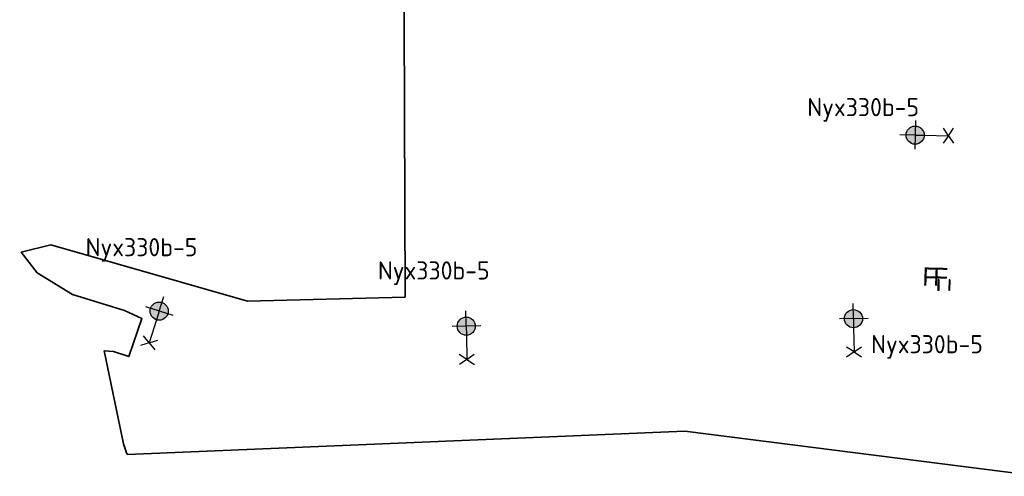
# Model space of a CAD drawing. Header units: metres. Extents: x 167358 to 169466, y 462430 to 462985.
# Tile 8 of 29: x 167410 to 167492, y 462801 to 462838. Entities that reach past the tile are written whole.
import ezdxf
from ezdxf.enums import TextEntityAlignment as Align

# ---------------------------------------------------------------- set-up
doc = ezdxf.new("R2010")
doc.units = ezdxf.units.M
doc.header["$LTSCALE"] = 0.2
doc.layers.add('N-WE-IE-MEUBILAIR_WEGMEUBILAIR-S', color=162, linetype='Continuous', lineweight=25)
doc.layers.add('N-WE-IE-MEUBILAIR_WEGMEUBILAIR_LICHTMAST-S', color=24, linetype='Continuous', lineweight=25)
doc.layers.add('X-XX-AL-FASERENS-G', color=6, linetype='Fasegrens', lineweight=35, plot=False)
doc.layers.add('X_uitv', color=7, linetype='Continuous')
doc.styles.add('NLCS-ISO', font='NLCS-ISO.ttf')
doc.styles.add('ZURICH', font='ZURCHN.TTF')
doc.linetypes.add('Fasegrens', pattern='A,40,[132,ltypeshp.shx,S=2,R=0,X=0,Y=0],-0.2,1', length=41.2)
picture_1 = doc.add_image_def('image1.png', size_in_pixel=(1080, 776))

# ---------------------------------------------------------------- blocks, each defined once
blk = doc.blocks.new('N-SIE-WEG_LICHTMAST_1UITHOUDER-SO')
h = blk.add_hatch(color=256)
edge = h.paths.add_edge_path()
edge.add_arc((0, 0), 1.5, 0, 360)
for p, q in [((0, -2.42), (0, 2.33)), ((-5.5, 0), (-6.34, 1.24)), ((-5.5, 0), (-6.34, -1.24)), ((-5.5, 0), (-4.66, 1.24)), ((-1.5, 0), (-5.5, 0)), ((-5.5, 0), (-4.66, -1.24)), ((0, 0), (-1.49, 0)), ((0, 0), (2.52, 0))]:
    blk.add_line(p, q)
blk.add_circle((0, 0), 1.5)
at = {"style": 'ZURICH'}
blk.add_attdef('TYPE', text='', height=3, dxfattribs=at).set_placement((6.91, 5.26), align=Align.BOTTOM_CENTER)
blk = doc.blocks.new('SIE-WEG_FIETSNIET 900 Grijsen Square')
for p, q in [((0.669, 0.603), (-0.019, 0.023)), ((-0.019, 0.023), (0.019, -0.023)), ((0.708, 0.557), (0.019, -0.023)), ((0.027, 0.062), (0.065, 0.016)), ((0.623, 0.564), (0.662, 0.518)), ((0.669, 0.603), (0.708, 0.557))]:
    blk.add_line(p, q)
at = {"style": 'ZURICH', "text_generation_flag": 2}
blk.add_text('F', height=1.5, rotation=310.8509, dxfattribs=at).set_placement((1.16, -0.784))

msp = doc.modelspace()

# ---------------------------------------------------------------- linework, layer by layer
at = {"layer": 'X-XX-AL-FASERENS-G', "flags": 128}
msp.add_lwpolyline([(167820.816, 462693.312), (167819.722, 462700.175), (167826.67, 462713.194), (167829.095, 462712.867, 0.050044), (167841.448, 462712.694), (167870.551, 462715.322), (167870.198, 462721.196), (167840.93, 462718.692, -0.033968), (167833.352, 462718.555), (167833.246, 462716.427), (167829.529, 462716.662, -0.437956), (167827.203, 462720.12), (167827.984, 462724.286, 0.088551), (167827.094, 462736.479, 0.043449), (167824.011, 462744.335, -0.019548), (167814.697, 462765.1, 0.039205), (167806.768, 462781.064), (167802.726, 462787.306, -0.33661), (167802.858, 462790.75), (167814.82, 462805.005), (167810.865, 462809.492), (167809.047, 462807.652), (167806.877, 462805.17), (167802.267, 462799.56), (167797.657, 462793.95), (167793.813, 462798.326), (167793.703, 462798.224), (167788.416, 462793.307), (167792.782, 462788.41), (167769.017, 462759.488), (167763.902, 462761.927), (167760.845, 462762.976), (167758.621, 462756.622), (167764.573, 462754.069), (167748.924, 462735.063), (167748.99, 462735.143), (167707.327, 462761.45), (167667.122, 462776.975), (167625.212, 462786.622), (167568.368, 462797.937), (167548.871, 462798.021), (167502.775, 462800.251), (167495.041, 462800.46), (167495.064, 462800.641), (167465.101, 462804.467), (167419.048, 462802.531), (167418.975, 462802.587), (167418.714, 462803.404), (167417.12, 462811.107), (167417.883, 462811.055), (167419.161, 462810.624), (167420.228, 462813.791), (167418.802, 462814.443), (167414.491, 462815.763), (167411.583, 462817.551), (167410.262, 462819.279), (167412.714, 462819.887), (167428.968, 462815.223), (167441.987, 462815.548), (167441.78, 462876.845), (167444.275, 462883.35), (167444.275, 462883.35), (167447.221, 462923.6), (167571.058, 462909.852), (167795.285, 462857.65), (167820.192, 462847.158), (167840.767, 462850.752), (167854.957, 462827.626), (167854.957, 462827.626), (167857.512, 462818.795), (167857.512, 462818.795), (167894.965, 462737.633), (167901.934, 462724.783), (167904.208, 462716.775), (167904.203, 462715.353), (167890.079, 462714.275), (167888.942, 462703.447), (167879.389, 462698.315), (167874.869, 462688.462), (167871.788, 462680.97), (167824.382, 462692.095)], format="xyb", close=True, dxfattribs=at)

# ---------------------------------------------------------------- block references
at = {"layer": 'N-WE-IE-MEUBILAIR_WEGMEUBILAIR-S', "xscale": -1, "rotation": 308.9962755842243}
for p in [(167486.068, 462816.107), (167486.968, 462816.09)]:
    msp.add_blockref('SIE-WEG_FIETSNIET 900 Grijsen Square', p, dxfattribs=at)
at = {"layer": 'N-WE-IE-MEUBILAIR_WEGMEUBILAIR_LICHTMAST-S'}
ref = msp.add_blockref('N-SIE-WEG_LICHTMAST_1UITHOUDER-SO', (167484.151, 462828.948), dxfattribs=dict(at, xscale=0.5, yscale=0.5, zscale=0.5, rotation=178.9865039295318))
ref.add_attrib('TYPE', 'Nyx330b-5', dxfattribs={"layer": '0', "height": 1.5, "style": 'NLCS-ISO'}).set_placement((167479.856, 462830.064), align=Align.BOTTOM_CENTER)
ref = msp.add_blockref('N-SIE-WEG_LICHTMAST_1UITHOUDER-SO', (167421.659, 462814.39), dxfattribs=dict(at, xscale=0.5, yscale=0.5, zscale=0.5, rotation=72.4463007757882))
ref.add_attrib('TYPE', 'Nyx330b-5', dxfattribs={"layer": '0', "height": 1.5, "style": 'NLCS-ISO'}).set_placement((167420.196, 462818.479), align=Align.BOTTOM_CENTER)
ref = msp.add_blockref('N-SIE-WEG_LICHTMAST_1UITHOUDER-SO', (167447.043, 462813.144), dxfattribs=dict(at, xscale=0.5, yscale=0.5, zscale=0.5, rotation=90.99893279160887))
ref.add_attrib('TYPE', 'Nyx330b-5', dxfattribs={"layer": '0', "height": 1.5, "style": 'NLCS-ISO'}).set_placement((167444.356, 462816.554), align=Align.BOTTOM_CENTER)
ref = msp.add_blockref('N-SIE-WEG_LICHTMAST_1UITHOUDER-SO', (167479.051, 462813.762), dxfattribs=dict(at, xscale=0.5, yscale=0.5, zscale=0.5, rotation=90.99893279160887))
ref.add_attrib('TYPE', 'Nyx330b-5', dxfattribs={"layer": '0', "height": 1.5, "style": 'NLCS-ISO'}).set_placement((167485.13, 462810.453), align=Align.BOTTOM_CENTER)

# ---------------------------------------------------------------- pictures from other files: only their frames are drawn
at = {"layer": 'X_uitv'}
image = msp.add_image(picture_1, insert=(167358.172, 462528.036), size_in_units=(577.77, 415.139), rotation=0.008189, dxfattribs=at)
image.dxf.flags = 7

doc.saveas('drawing.dxf')
